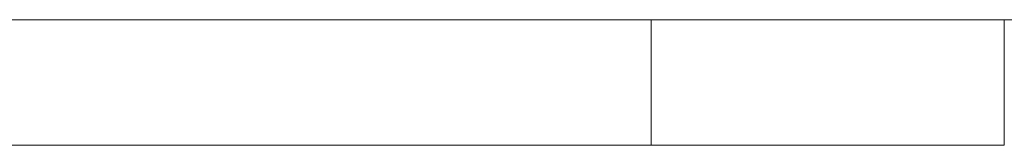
# Model space of a CAD drawing. Header units: inches. Extents: x -30 to 641, y 180 to 601.
# Tile 160 of 234: x 396.9 to 409.45, y 440.87 to 442.47. Entities that reach past the tile are written whole.
import ezdxf

# ---------------------------------------------------------------- set-up
doc = ezdxf.new("R2010")
doc.units = ezdxf.units.IN
doc.header["$MEASUREMENT"] = 0
doc.layers.add('1', color=7, linetype='Continuous')

# ---------------------------------------------------------------- blocks, each defined once
blk = doc.blocks.new('block 2067')
at = {"layer": '1', "color": 155, "lineweight": 18, "true_color": 0x4c7299}
blk.add_lwpolyline([(404.953, 442.474), (284.728, 442.474)], dxfattribs=at)
blk = doc.blocks.new('block 2070')
at = {"layer": '1', "color": 18, "lineweight": 13, "true_color": 0x4c0000}
blk.add_lwpolyline([(409.453, 442.474), (404.953, 442.474)], dxfattribs=at)
blk = doc.blocks.new('block 2081')
at = {"layer": '1', "color": 155, "lineweight": 18, "true_color": 0x4c7299}
blk.add_lwpolyline([(409.453, 442.474), (404.953, 442.474)], dxfattribs=at)
blk = doc.blocks.new('block 2287')
at = {"layer": '1', "color": 155, "lineweight": 18, "true_color": 0x4c7299}
blk.add_lwpolyline([(409.453, 440.874), (409.453, 442.474)], dxfattribs=at)
blk = doc.blocks.new('block 2288')
at = {"layer": '1', "color": 155, "lineweight": 18, "true_color": 0x4c7299}
blk.add_lwpolyline([(404.953, 440.874), (404.953, 442.474)], dxfattribs=at)
blk = doc.blocks.new('block 2308')
at = {"layer": '1', "color": 155, "lineweight": 18, "true_color": 0x4c7299}
blk.add_lwpolyline([(409.453, 440.874), (404.953, 440.874)], dxfattribs=at)
blk = doc.blocks.new('block 2311')
at = {"layer": '1', "color": 155, "lineweight": 18, "true_color": 0x4c7299}
blk.add_lwpolyline([(404.953, 440.874), (284.728, 440.874)], dxfattribs=at)
blk = doc.blocks.new('block 2482')
at = {"layer": '1', "color": 18, "lineweight": 13, "true_color": 0x4c0000}
blk.add_lwpolyline([(409.453, 442.474), (404.953, 442.474)], dxfattribs=at)
blk = doc.blocks.new('block 2487')
at = {"layer": '1', "color": 18, "lineweight": 13, "true_color": 0x4c0000}
blk.add_lwpolyline([(404.953, 442.474), (284.728, 442.474)], dxfattribs=at)
blk = doc.blocks.new('block 2508')
at = {"layer": '1', "color": 252, "lineweight": 13, "true_color": 0x848484}
blk.add_lwpolyline([(404.989, 442.474), (401.929, 442.474)], dxfattribs=at)
blk = doc.blocks.new('block 2518')
at = {"layer": '1', "color": 18, "lineweight": 13, "true_color": 0x4c0000}
blk.add_lwpolyline([(404.953, 442.474), (284.728, 442.474)], dxfattribs=at)
blk = doc.blocks.new('block 2564')
at = {"layer": '1', "color": 18, "lineweight": 13, "true_color": 0x4c0000}
blk.add_lwpolyline([(398.115, 442.474), (529.679, 442.474)], dxfattribs=at)
blk = doc.blocks.new('block 2600')
at = {"layer": '1', "color": 252, "lineweight": 13, "true_color": 0x848484}
blk.add_lwpolyline([(404.989, 442.474), (401.929, 442.474)], dxfattribs=at)
blk = doc.blocks.new('block 2601')
at = {"layer": '1', "color": 252, "lineweight": 13, "true_color": 0x848484}
blk.add_lwpolyline([(398.929, 442.474), (399.329, 442.474)], dxfattribs=at)
blk = doc.blocks.new('block 2615')
at = {"layer": '1', "color": 18, "lineweight": 13, "true_color": 0x4c0000}
blk.add_lwpolyline([(398.115, 442.474), (529.679, 442.474)], dxfattribs=at)
blk = doc.blocks.new('block 2765')
at = {"layer": '1', "color": 252, "lineweight": 13, "true_color": 0x848484}
blk.add_lwpolyline([(404.989, 442.474), (401.929, 442.474)], dxfattribs=at)
blk = doc.blocks.new('block 2766')
at = {"layer": '1', "color": 252, "lineweight": 13, "true_color": 0x848484}
blk.add_lwpolyline([(404.989, 442.474), (401.929, 442.474)], dxfattribs=at)
blk = doc.blocks.new('block 2767')
at = {"layer": '1', "color": 252, "lineweight": 13, "true_color": 0x848484}
blk.add_lwpolyline([(398.929, 442.474), (399.329, 442.474)], dxfattribs=at)
blk = doc.blocks.new('block 7444')
at = {"layer": '1', "color": 18, "lineweight": 13, "true_color": 0x4c0000}
blk.add_lwpolyline([(393.615, 442.474), (393.631, 442.474), (393.674, 442.474), (393.745, 442.474), (393.845, 442.474), (393.97, 442.474), (394.12, 442.474), (394.291, 442.474), (394.478, 442.474), (394.679, 442.474), (394.89, 442.474), (395.117, 442.474), (395.358, 442.474), (395.865, 442.474), (396.371, 442.474), (396.612, 442.474), (396.839, 442.474), (397.051, 442.474), (397.251, 442.474), (397.438, 442.474), (397.609, 442.474), (397.759, 442.474), (397.884, 442.474), (397.984, 442.474), (398.055, 442.474), (398.098, 442.474), (398.114, 442.474)], dxfattribs=at)
blk = doc.blocks.new('block 7551')
at = {"layer": '1', "color": 18, "lineweight": 13, "true_color": 0x4c0000}
for points in [[(292.04, 442.474), (329.444, 442.474), (366.849, 442.474), (385.551, 442.474), (390.227, 442.474), (392.565, 442.474), (393.78, 442.474), (397.75, 442.474), (398.763, 442.474), (401.101, 442.474), (475.91, 442.474), (513.314, 442.474), (522.666, 442.474), (527.341, 442.474)], [(523.263, 442.474), (522.332, 442.474), (520.136, 442.474), (517.062, 442.474), (498.359, 442.474), (423.55, 442.474), (414.199, 442.474), (409.523, 442.474), (408.687, 442.474), (406.394, 442.474), (403.321, 442.474), (398.645, 442.474), (389.294, 442.474), (351.889, 442.474), (314.485, 442.474), (295.782, 442.474)]]:
    blk.add_lwpolyline(points, dxfattribs=at)
blk = doc.blocks.new('block 7660')
at = {"layer": '1', "color": 18, "lineweight": 13, "true_color": 0x4c0000}
blk.add_open_spline([(409.406, 442.474), (409.41, 442.474), (409.416, 442.474), (409.416, 442.474), (409.416, 442.474), (409.424, 442.474), (409.424, 442.474), (409.424, 442.474), (409.435, 442.474), (409.435, 442.474), (409.435, 442.474), (409.448, 442.474), (409.448, 442.474), (409.448, 442.474), (409.463, 442.474), (409.463, 442.474), (409.463, 442.474), (409.48, 442.474), (409.48, 442.474), (409.48, 442.474), (409.498, 442.474), (409.498, 442.474), (409.498, 442.474), (409.517, 442.474), (409.517, 442.474), (409.517, 442.474), (409.537, 442.474), (409.537, 442.474), (409.537, 442.474), (409.559, 442.474), (409.559, 442.474), (409.559, 442.474), (409.582, 442.474), (409.582, 442.474), (409.582, 442.474), (409.606, 442.474), (409.606, 442.474), (409.606, 442.474), (409.656, 442.474), (409.656, 442.474), (409.656, 442.474), (409.705, 442.474), (409.705, 442.474), (409.705, 442.474), (409.729, 442.474), (409.729, 442.474), (409.729, 442.474), (409.752, 442.474), (409.752, 442.474), (409.752, 442.474), (409.774, 442.474), (409.774, 442.474), (409.774, 442.474), (409.794, 442.474), (409.794, 442.474), (409.794, 442.474), (409.813, 442.474), (409.813, 442.474), (409.813, 442.474), (409.832, 442.474), (409.832, 442.474), (409.832, 442.474), (409.848, 442.474), (409.848, 442.474), (409.848, 442.474), (409.863, 442.474), (409.863, 442.474), (409.863, 442.474), (409.876, 442.474), (409.876, 442.474), (409.876, 442.474), (409.887, 442.474), (409.887, 442.474), (409.887, 442.474), (409.895, 442.474), (409.895, 442.474), (409.895, 442.474), (409.901, 442.474), (409.901, 442.474), (409.901, 442.474), (409.895, 442.474), (409.895, 442.474), (409.895, 442.474), (409.887, 442.474), (409.887, 442.474), (409.887, 442.474), (409.876, 442.474), (409.876, 442.474), (409.876, 442.474), (409.863, 442.474), (409.863, 442.474), (409.863, 442.474), (409.848, 442.474), (409.848, 442.474), (409.848, 442.474), (409.832, 442.474), (409.832, 442.474), (409.832, 442.474), (409.813, 442.474), (409.813, 442.474), (409.813, 442.474), (409.794, 442.474), (409.794, 442.474), (409.794, 442.474), (409.774, 442.474), (409.774, 442.474), (409.774, 442.474), (409.752, 442.474), (409.752, 442.474), (409.752, 442.474), (409.729, 442.474), (409.729, 442.474), (409.729, 442.474), (409.705, 442.474), (409.705, 442.474), (409.705, 442.474), (409.656, 442.474), (409.656, 442.474), (409.656, 442.474), (409.606, 442.474), (409.606, 442.474), (409.606, 442.474), (409.582, 442.474), (409.582, 442.474), (409.582, 442.474), (409.559, 442.474), (409.559, 442.474), (409.559, 442.474), (409.537, 442.474), (409.537, 442.474), (409.537, 442.474), (409.517, 442.474), (409.517, 442.474), (409.517, 442.474), (409.498, 442.474), (409.498, 442.474), (409.498, 442.474), (409.48, 442.474), (409.48, 442.474), (409.48, 442.474), (409.463, 442.474), (409.463, 442.474), (409.463, 442.474), (409.448, 442.474), (409.448, 442.474), (409.448, 442.474), (409.435, 442.474), (409.435, 442.474), (409.435, 442.474), (409.424, 442.474), (409.424, 442.474), (409.424, 442.474), (409.416, 442.474), (409.416, 442.474), (409.416, 442.474), (409.41, 442.474), (409.41, 442.474)], degree=3, knots=[0, 0, 0, 0, 1, 1, 1, 2, 2, 2, 3, 3, 3, 4, 4, 4, 5, 5, 5, 6, 6, 6, 7, 7, 7, 8, 8, 8, 9, 9, 9, 10, 10, 10, 11, 11, 11, 12, 12, 12, 13, 13, 13, 14, 14, 14, 15, 15, 15, 16, 16, 16, 17, 17, 17, 18, 18, 18, 19, 19, 19, 20, 20, 20, 21, 21, 21, 22, 22, 22, 23, 23, 23, 24, 24, 24, 25, 25, 25, 26, 26, 26, 27, 27, 27, 28, 28, 28, 29, 29, 29, 30, 30, 30, 31, 31, 31, 32, 32, 32, 33, 33, 33, 34, 34, 34, 35, 35, 35, 36, 36, 36, 37, 37, 37, 38, 38, 38, 39, 39, 39, 40, 40, 40, 41, 41, 41, 42, 42, 42, 43, 43, 43, 44, 44, 44, 45, 45, 45, 46, 46, 46, 47, 47, 47, 48, 48, 48, 49, 49, 49, 50, 50, 50, 51, 51, 51, 52, 52, 52, 52], dxfattribs=at)
blk = doc.blocks.new('block 7798')
at = {"layer": '1', "color": 252, "lineweight": 13, "true_color": 0x848484}
blk.add_open_spline([(397.739, 442.474), (397.743, 442.474), (397.749, 442.474), (397.749, 442.474), (397.749, 442.474), (397.758, 442.474), (397.758, 442.474), (397.758, 442.474), (397.768, 442.474), (397.768, 442.474), (397.768, 442.474), (397.781, 442.474), (397.781, 442.474), (397.781, 442.474), (397.796, 442.474), (397.796, 442.474), (397.796, 442.474), (397.813, 442.474), (397.813, 442.474), (397.813, 442.474), (397.831, 442.474), (397.831, 442.474), (397.831, 442.474), (397.851, 442.474), (397.851, 442.474), (397.851, 442.474), (397.871, 442.474), (397.871, 442.474), (397.871, 442.474), (397.892, 442.474), (397.892, 442.474), (397.892, 442.474), (397.915, 442.474), (397.915, 442.474), (397.915, 442.474), (397.939, 442.474), (397.939, 442.474), (397.939, 442.474), (397.989, 442.474), (397.989, 442.474), (397.989, 442.474), (398.039, 442.474), (398.039, 442.474), (398.039, 442.474), (398.063, 442.474), (398.063, 442.474), (398.063, 442.474), (398.086, 442.474), (398.086, 442.474), (398.086, 442.474), (398.107, 442.474), (398.107, 442.474), (398.107, 442.474), (398.127, 442.474), (398.127, 442.474), (398.127, 442.474), (398.147, 442.474), (398.147, 442.474), (398.147, 442.474), (398.165, 442.474), (398.165, 442.474), (398.165, 442.474), (398.182, 442.474), (398.182, 442.474), (398.182, 442.474), (398.197, 442.474), (398.197, 442.474), (398.197, 442.474), (398.21, 442.474), (398.21, 442.474), (398.21, 442.474), (398.22, 442.474), (398.22, 442.474), (398.22, 442.474), (398.229, 442.474), (398.229, 442.474), (398.229, 442.474), (398.234, 442.474), (398.234, 442.474), (398.234, 442.474), (398.229, 442.474), (398.229, 442.474), (398.229, 442.474), (398.22, 442.474), (398.22, 442.474), (398.22, 442.474), (398.21, 442.474), (398.21, 442.474), (398.21, 442.474), (398.197, 442.474), (398.197, 442.474), (398.197, 442.474), (398.182, 442.474), (398.182, 442.474), (398.182, 442.474), (398.165, 442.474), (398.165, 442.474), (398.165, 442.474), (398.147, 442.474), (398.147, 442.474), (398.147, 442.474), (398.127, 442.474), (398.127, 442.474), (398.127, 442.474), (398.107, 442.474), (398.107, 442.474), (398.107, 442.474), (398.086, 442.474), (398.086, 442.474), (398.086, 442.474), (398.063, 442.474), (398.063, 442.474), (398.063, 442.474), (398.039, 442.474), (398.039, 442.474), (398.039, 442.474), (397.989, 442.474), (397.989, 442.474), (397.989, 442.474), (397.939, 442.474), (397.939, 442.474), (397.939, 442.474), (397.915, 442.474), (397.915, 442.474), (397.915, 442.474), (397.892, 442.474), (397.892, 442.474), (397.892, 442.474), (397.871, 442.474), (397.871, 442.474), (397.871, 442.474), (397.851, 442.474), (397.851, 442.474), (397.851, 442.474), (397.831, 442.474), (397.831, 442.474), (397.831, 442.474), (397.813, 442.474), (397.813, 442.474), (397.813, 442.474), (397.796, 442.474), (397.796, 442.474), (397.796, 442.474), (397.781, 442.474), (397.781, 442.474), (397.781, 442.474), (397.768, 442.474), (397.768, 442.474), (397.768, 442.474), (397.758, 442.474), (397.758, 442.474), (397.758, 442.474), (397.749, 442.474), (397.749, 442.474), (397.749, 442.474), (397.743, 442.474), (397.743, 442.474)], degree=3, knots=[0, 0, 0, 0, 1, 1, 1, 2, 2, 2, 3, 3, 3, 4, 4, 4, 5, 5, 5, 6, 6, 6, 7, 7, 7, 8, 8, 8, 9, 9, 9, 10, 10, 10, 11, 11, 11, 12, 12, 12, 13, 13, 13, 14, 14, 14, 15, 15, 15, 16, 16, 16, 17, 17, 17, 18, 18, 18, 19, 19, 19, 20, 20, 20, 21, 21, 21, 22, 22, 22, 23, 23, 23, 24, 24, 24, 25, 25, 25, 26, 26, 26, 27, 27, 27, 28, 28, 28, 29, 29, 29, 30, 30, 30, 31, 31, 31, 32, 32, 32, 33, 33, 33, 34, 34, 34, 35, 35, 35, 36, 36, 36, 37, 37, 37, 38, 38, 38, 39, 39, 39, 40, 40, 40, 41, 41, 41, 42, 42, 42, 43, 43, 43, 44, 44, 44, 45, 45, 45, 46, 46, 46, 47, 47, 47, 48, 48, 48, 49, 49, 49, 50, 50, 50, 51, 51, 51, 52, 52, 52, 52], dxfattribs=at)
blk = doc.blocks.new('block 7799')
at = {"layer": '1', "color": 252, "lineweight": 13, "true_color": 0x848484}
blk.add_open_spline([(406.539, 442.474), (406.543, 442.474), (406.549, 442.474), (406.549, 442.474), (406.549, 442.474), (406.558, 442.474), (406.558, 442.474), (406.558, 442.474), (406.568, 442.474), (406.568, 442.474), (406.568, 442.474), (406.581, 442.474), (406.581, 442.474), (406.581, 442.474), (406.596, 442.474), (406.596, 442.474), (406.596, 442.474), (406.613, 442.474), (406.613, 442.474), (406.613, 442.474), (406.631, 442.474), (406.631, 442.474), (406.631, 442.474), (406.651, 442.474), (406.651, 442.474), (406.651, 442.474), (406.671, 442.474), (406.671, 442.474), (406.671, 442.474), (406.692, 442.474), (406.692, 442.474), (406.692, 442.474), (406.715, 442.474), (406.715, 442.474), (406.715, 442.474), (406.739, 442.474), (406.739, 442.474), (406.739, 442.474), (406.789, 442.474), (406.789, 442.474), (406.789, 442.474), (406.839, 442.474), (406.839, 442.474), (406.839, 442.474), (406.863, 442.474), (406.863, 442.474), (406.863, 442.474), (406.886, 442.474), (406.886, 442.474), (406.886, 442.474), (406.907, 442.474), (406.907, 442.474), (406.907, 442.474), (406.927, 442.474), (406.927, 442.474), (406.927, 442.474), (406.947, 442.474), (406.947, 442.474), (406.947, 442.474), (406.965, 442.474), (406.965, 442.474), (406.965, 442.474), (406.982, 442.474), (406.982, 442.474), (406.982, 442.474), (406.997, 442.474), (406.997, 442.474), (406.997, 442.474), (407.01, 442.474), (407.01, 442.474), (407.01, 442.474), (407.02, 442.474), (407.02, 442.474), (407.02, 442.474), (407.029, 442.474), (407.029, 442.474), (407.029, 442.474), (407.034, 442.474), (407.034, 442.474), (407.034, 442.474), (407.029, 442.474), (407.029, 442.474), (407.029, 442.474), (407.02, 442.474), (407.02, 442.474), (407.02, 442.474), (407.01, 442.474), (407.01, 442.474), (407.01, 442.474), (406.997, 442.474), (406.997, 442.474), (406.997, 442.474), (406.982, 442.474), (406.982, 442.474), (406.982, 442.474), (406.965, 442.474), (406.965, 442.474), (406.965, 442.474), (406.947, 442.474), (406.947, 442.474), (406.947, 442.474), (406.927, 442.474), (406.927, 442.474), (406.927, 442.474), (406.907, 442.474), (406.907, 442.474), (406.907, 442.474), (406.886, 442.474), (406.886, 442.474), (406.886, 442.474), (406.863, 442.474), (406.863, 442.474), (406.863, 442.474), (406.839, 442.474), (406.839, 442.474), (406.839, 442.474), (406.789, 442.474), (406.789, 442.474), (406.789, 442.474), (406.739, 442.474), (406.739, 442.474), (406.739, 442.474), (406.715, 442.474), (406.715, 442.474), (406.715, 442.474), (406.692, 442.474), (406.692, 442.474), (406.692, 442.474), (406.671, 442.474), (406.671, 442.474), (406.671, 442.474), (406.651, 442.474), (406.651, 442.474), (406.651, 442.474), (406.631, 442.474), (406.631, 442.474), (406.631, 442.474), (406.613, 442.474), (406.613, 442.474), (406.613, 442.474), (406.596, 442.474), (406.596, 442.474), (406.596, 442.474), (406.581, 442.474), (406.581, 442.474), (406.581, 442.474), (406.568, 442.474), (406.568, 442.474), (406.568, 442.474), (406.558, 442.474), (406.558, 442.474), (406.558, 442.474), (406.549, 442.474), (406.549, 442.474), (406.549, 442.474), (406.543, 442.474), (406.543, 442.474)], degree=3, knots=[0, 0, 0, 0, 1, 1, 1, 2, 2, 2, 3, 3, 3, 4, 4, 4, 5, 5, 5, 6, 6, 6, 7, 7, 7, 8, 8, 8, 9, 9, 9, 10, 10, 10, 11, 11, 11, 12, 12, 12, 13, 13, 13, 14, 14, 14, 15, 15, 15, 16, 16, 16, 17, 17, 17, 18, 18, 18, 19, 19, 19, 20, 20, 20, 21, 21, 21, 22, 22, 22, 23, 23, 23, 24, 24, 24, 25, 25, 25, 26, 26, 26, 27, 27, 27, 28, 28, 28, 29, 29, 29, 30, 30, 30, 31, 31, 31, 32, 32, 32, 33, 33, 33, 34, 34, 34, 35, 35, 35, 36, 36, 36, 37, 37, 37, 38, 38, 38, 39, 39, 39, 40, 40, 40, 41, 41, 41, 42, 42, 42, 43, 43, 43, 44, 44, 44, 45, 45, 45, 46, 46, 46, 47, 47, 47, 48, 48, 48, 49, 49, 49, 50, 50, 50, 51, 51, 51, 52, 52, 52, 52], dxfattribs=at)
blk = doc.blocks.new('block 7800')
at = {"layer": '1', "color": 252, "lineweight": 13, "true_color": 0x848484}
blk.add_open_spline([(405.289, 442.474), (405.112, 442.474), (404.935, 442.474), (404.759, 442.474), (404.723, 442.474), (404.687, 442.474), (404.652, 442.474), (403.744, 442.474), (402.836, 442.474), (401.929, 442.474), (401.832, 442.474), (401.736, 442.474), (401.639, 442.474), (401.736, 442.474), (401.832, 442.474), (401.929, 442.474), (402.836, 442.474), (403.744, 442.474), (404.652, 442.474), (404.687, 442.474), (404.723, 442.474), (404.759, 442.474), (404.935, 442.474), (405.112, 442.474), (405.289, 442.474), (405.089, 442.474), (404.889, 442.474), (404.689, 442.474), (404.889, 442.474), (405.089, 442.474), (405.289, 442.474)], degree=3, knots=[0, 0, 0, 0, 1, 1, 1, 2, 2, 2, 3, 3, 3, 4, 4, 4, 5, 5, 5, 6, 6, 6, 7, 7, 7, 8, 8, 8, 9, 9, 9, 10, 10, 10, 10], dxfattribs=at)
blk = doc.blocks.new('block 7801')
at = {"layer": '1', "color": 252, "lineweight": 13, "true_color": 0x848484}
blk.add_open_spline([(405.289, 442.474), (405.112, 442.474), (404.935, 442.474), (404.759, 442.474), (404.723, 442.474), (404.687, 442.474), (404.652, 442.474), (403.744, 442.474), (402.836, 442.474), (401.929, 442.474), (401.832, 442.474), (401.736, 442.474), (401.639, 442.474), (401.736, 442.474), (401.832, 442.474), (401.929, 442.474), (402.836, 442.474), (403.744, 442.474), (404.652, 442.474), (404.687, 442.474), (404.723, 442.474), (404.759, 442.474), (404.935, 442.474), (405.112, 442.474), (405.289, 442.474), (405.089, 442.474), (404.889, 442.474), (404.689, 442.474), (404.889, 442.474), (405.089, 442.474), (405.289, 442.474)], degree=3, knots=[0, 0, 0, 0, 1, 1, 1, 2, 2, 2, 3, 3, 3, 4, 4, 4, 5, 5, 5, 6, 6, 6, 7, 7, 7, 8, 8, 8, 9, 9, 9, 10, 10, 10, 10], dxfattribs=at)
blk = doc.blocks.new('block 7802')
at = {"layer": '1', "color": 252, "lineweight": 13, "true_color": 0x848484}
blk.add_open_spline([(400.849, 442.474), (400.946, 442.474), (401.042, 442.474), (401.139, 442.474), (401.042, 442.474), (400.946, 442.474), (400.849, 442.474), (400.608, 442.474), (400.367, 442.474), (400.126, 442.474), (400.091, 442.474), (400.055, 442.474), (400.019, 442.474), (399.842, 442.474), (399.666, 442.474), (399.489, 442.474), (399.689, 442.474), (399.889, 442.474), (400.089, 442.474), (399.889, 442.474), (399.689, 442.474), (399.489, 442.474), (399.666, 442.474), (399.842, 442.474), (400.019, 442.474), (400.055, 442.474), (400.091, 442.474), (400.126, 442.474), (400.367, 442.474), (400.608, 442.474), (400.849, 442.474)], degree=3, knots=[0, 0, 0, 0, 1, 1, 1, 2, 2, 2, 3, 3, 3, 4, 4, 4, 5, 5, 5, 6, 6, 6, 7, 7, 7, 8, 8, 8, 9, 9, 9, 10, 10, 10, 10], dxfattribs=at)
blk = doc.blocks.new('block 7803')
at = {"layer": '1', "color": 252, "lineweight": 13, "true_color": 0x848484}
blk.add_open_spline([(400.849, 442.474), (400.946, 442.474), (401.042, 442.474), (401.139, 442.474), (401.042, 442.474), (400.946, 442.474), (400.849, 442.474), (400.608, 442.474), (400.367, 442.474), (400.126, 442.474), (400.091, 442.474), (400.055, 442.474), (400.019, 442.474), (399.842, 442.474), (399.666, 442.474), (399.489, 442.474), (399.689, 442.474), (399.889, 442.474), (400.089, 442.474), (399.889, 442.474), (399.689, 442.474), (399.489, 442.474), (399.666, 442.474), (399.842, 442.474), (400.019, 442.474), (400.055, 442.474), (400.091, 442.474), (400.126, 442.474), (400.367, 442.474), (400.608, 442.474), (400.849, 442.474)], degree=3, knots=[0, 0, 0, 0, 1, 1, 1, 2, 2, 2, 3, 3, 3, 4, 4, 4, 5, 5, 5, 6, 6, 6, 7, 7, 7, 8, 8, 8, 9, 9, 9, 10, 10, 10, 10], dxfattribs=at)
blk = doc.blocks.new('block 7962')
at = {"layer": '1', "color": 18, "lineweight": 13, "true_color": 0x4c0000}
blk.add_lwpolyline([(393.615, 442.474), (393.631, 442.474), (393.674, 442.474), (393.745, 442.474), (393.845, 442.474), (393.97, 442.474), (394.12, 442.474), (394.291, 442.474), (394.478, 442.474), (394.679, 442.474), (394.89, 442.474), (395.117, 442.474), (395.358, 442.474), (395.865, 442.474), (396.371, 442.474), (396.612, 442.474), (396.839, 442.474), (397.051, 442.474), (397.251, 442.474), (397.438, 442.474), (397.609, 442.474), (397.759, 442.474), (397.884, 442.474), (397.984, 442.474), (398.055, 442.474), (398.098, 442.474), (398.114, 442.474)], dxfattribs=at)
blk = doc.blocks.new('block 8167')
at = {"layer": '1', "color": 18, "lineweight": 13, "true_color": 0x4c0000}
blk.add_open_spline([(409.406, 442.474), (409.41, 442.474), (409.416, 442.474), (409.416, 442.474), (409.416, 442.474), (409.424, 442.474), (409.424, 442.474), (409.424, 442.474), (409.435, 442.474), (409.435, 442.474), (409.435, 442.474), (409.448, 442.474), (409.448, 442.474), (409.448, 442.474), (409.463, 442.474), (409.463, 442.474), (409.463, 442.474), (409.48, 442.474), (409.48, 442.474), (409.48, 442.474), (409.498, 442.474), (409.498, 442.474), (409.498, 442.474), (409.517, 442.474), (409.517, 442.474), (409.517, 442.474), (409.537, 442.474), (409.537, 442.474), (409.537, 442.474), (409.559, 442.474), (409.559, 442.474), (409.559, 442.474), (409.582, 442.474), (409.582, 442.474), (409.582, 442.474), (409.606, 442.474), (409.606, 442.474), (409.606, 442.474), (409.656, 442.474), (409.656, 442.474), (409.656, 442.474), (409.705, 442.474), (409.705, 442.474), (409.705, 442.474), (409.729, 442.474), (409.729, 442.474), (409.729, 442.474), (409.752, 442.474), (409.752, 442.474), (409.752, 442.474), (409.774, 442.474), (409.774, 442.474), (409.774, 442.474), (409.794, 442.474), (409.794, 442.474), (409.794, 442.474), (409.813, 442.474), (409.813, 442.474), (409.813, 442.474), (409.832, 442.474), (409.832, 442.474), (409.832, 442.474), (409.848, 442.474), (409.848, 442.474), (409.848, 442.474), (409.863, 442.474), (409.863, 442.474), (409.863, 442.474), (409.876, 442.474), (409.876, 442.474), (409.876, 442.474), (409.887, 442.474), (409.887, 442.474), (409.887, 442.474), (409.895, 442.474), (409.895, 442.474), (409.895, 442.474), (409.901, 442.474), (409.901, 442.474), (409.901, 442.474), (409.895, 442.474), (409.895, 442.474), (409.895, 442.474), (409.887, 442.474), (409.887, 442.474), (409.887, 442.474), (409.876, 442.474), (409.876, 442.474), (409.876, 442.474), (409.863, 442.474), (409.863, 442.474), (409.863, 442.474), (409.848, 442.474), (409.848, 442.474), (409.848, 442.474), (409.832, 442.474), (409.832, 442.474), (409.832, 442.474), (409.813, 442.474), (409.813, 442.474), (409.813, 442.474), (409.794, 442.474), (409.794, 442.474), (409.794, 442.474), (409.774, 442.474), (409.774, 442.474), (409.774, 442.474), (409.752, 442.474), (409.752, 442.474), (409.752, 442.474), (409.729, 442.474), (409.729, 442.474), (409.729, 442.474), (409.705, 442.474), (409.705, 442.474), (409.705, 442.474), (409.656, 442.474), (409.656, 442.474), (409.656, 442.474), (409.606, 442.474), (409.606, 442.474), (409.606, 442.474), (409.582, 442.474), (409.582, 442.474), (409.582, 442.474), (409.559, 442.474), (409.559, 442.474), (409.559, 442.474), (409.537, 442.474), (409.537, 442.474), (409.537, 442.474), (409.517, 442.474), (409.517, 442.474), (409.517, 442.474), (409.498, 442.474), (409.498, 442.474), (409.498, 442.474), (409.48, 442.474), (409.48, 442.474), (409.48, 442.474), (409.463, 442.474), (409.463, 442.474), (409.463, 442.474), (409.448, 442.474), (409.448, 442.474), (409.448, 442.474), (409.435, 442.474), (409.435, 442.474), (409.435, 442.474), (409.424, 442.474), (409.424, 442.474), (409.424, 442.474), (409.416, 442.474), (409.416, 442.474), (409.416, 442.474), (409.41, 442.474), (409.41, 442.474)], degree=3, knots=[0, 0, 0, 0, 1, 1, 1, 2, 2, 2, 3, 3, 3, 4, 4, 4, 5, 5, 5, 6, 6, 6, 7, 7, 7, 8, 8, 8, 9, 9, 9, 10, 10, 10, 11, 11, 11, 12, 12, 12, 13, 13, 13, 14, 14, 14, 15, 15, 15, 16, 16, 16, 17, 17, 17, 18, 18, 18, 19, 19, 19, 20, 20, 20, 21, 21, 21, 22, 22, 22, 23, 23, 23, 24, 24, 24, 25, 25, 25, 26, 26, 26, 27, 27, 27, 28, 28, 28, 29, 29, 29, 30, 30, 30, 31, 31, 31, 32, 32, 32, 33, 33, 33, 34, 34, 34, 35, 35, 35, 36, 36, 36, 37, 37, 37, 38, 38, 38, 39, 39, 39, 40, 40, 40, 41, 41, 41, 42, 42, 42, 43, 43, 43, 44, 44, 44, 45, 45, 45, 46, 46, 46, 47, 47, 47, 48, 48, 48, 49, 49, 49, 50, 50, 50, 51, 51, 51, 52, 52, 52, 52], dxfattribs=at)
blk = doc.blocks.new('block 8225')
at = {"layer": '1', "color": 252, "lineweight": 13, "true_color": 0x848484}
blk.add_open_spline([(400.849, 442.474), (400.946, 442.474), (401.042, 442.474), (401.139, 442.474), (401.042, 442.474), (400.946, 442.474), (400.849, 442.474), (400.608, 442.474), (400.367, 442.474), (400.126, 442.474), (400.091, 442.474), (400.055, 442.474), (400.019, 442.474), (399.842, 442.474), (399.666, 442.474), (399.489, 442.474), (399.689, 442.474), (399.889, 442.474), (400.089, 442.474), (399.889, 442.474), (399.689, 442.474), (399.489, 442.474), (399.666, 442.474), (399.842, 442.474), (400.019, 442.474), (400.055, 442.474), (400.091, 442.474), (400.126, 442.474), (400.367, 442.474), (400.608, 442.474), (400.849, 442.474)], degree=3, knots=[0, 0, 0, 0, 1, 1, 1, 2, 2, 2, 3, 3, 3, 4, 4, 4, 5, 5, 5, 6, 6, 6, 7, 7, 7, 8, 8, 8, 9, 9, 9, 10, 10, 10, 10], dxfattribs=at)
blk = doc.blocks.new('block 8226')
at = {"layer": '1', "color": 252, "lineweight": 13, "true_color": 0x848484}
blk.add_open_spline([(405.289, 442.474), (405.112, 442.474), (404.935, 442.474), (404.759, 442.474), (404.723, 442.474), (404.687, 442.474), (404.652, 442.474), (403.744, 442.474), (402.836, 442.474), (401.929, 442.474), (401.832, 442.474), (401.736, 442.474), (401.639, 442.474), (401.736, 442.474), (401.832, 442.474), (401.929, 442.474), (402.836, 442.474), (403.744, 442.474), (404.652, 442.474), (404.687, 442.474), (404.723, 442.474), (404.759, 442.474), (404.935, 442.474), (405.112, 442.474), (405.289, 442.474), (405.089, 442.474), (404.889, 442.474), (404.689, 442.474), (404.889, 442.474), (405.089, 442.474), (405.289, 442.474)], degree=3, knots=[0, 0, 0, 0, 1, 1, 1, 2, 2, 2, 3, 3, 3, 4, 4, 4, 5, 5, 5, 6, 6, 6, 7, 7, 7, 8, 8, 8, 9, 9, 9, 10, 10, 10, 10], dxfattribs=at)
blk = doc.blocks.new('block 8227')
at = {"layer": '1', "color": 252, "lineweight": 13, "true_color": 0x848484}
blk.add_open_spline([(405.289, 442.474), (405.112, 442.474), (404.935, 442.474), (404.759, 442.474), (404.723, 442.474), (404.687, 442.474), (404.652, 442.474), (403.744, 442.474), (402.836, 442.474), (401.929, 442.474), (401.832, 442.474), (401.736, 442.474), (401.639, 442.474), (401.736, 442.474), (401.832, 442.474), (401.929, 442.474), (402.836, 442.474), (403.744, 442.474), (404.652, 442.474), (404.687, 442.474), (404.723, 442.474), (404.759, 442.474), (404.935, 442.474), (405.112, 442.474), (405.289, 442.474), (405.089, 442.474), (404.889, 442.474), (404.689, 442.474), (404.889, 442.474), (405.089, 442.474), (405.289, 442.474)], degree=3, knots=[0, 0, 0, 0, 1, 1, 1, 2, 2, 2, 3, 3, 3, 4, 4, 4, 5, 5, 5, 6, 6, 6, 7, 7, 7, 8, 8, 8, 9, 9, 9, 10, 10, 10, 10], dxfattribs=at)
blk = doc.blocks.new('block 8228')
at = {"layer": '1', "color": 252, "lineweight": 13, "true_color": 0x848484}
blk.add_open_spline([(406.539, 442.474), (406.543, 442.474), (406.549, 442.474), (406.549, 442.474), (406.549, 442.474), (406.558, 442.474), (406.558, 442.474), (406.558, 442.474), (406.568, 442.474), (406.568, 442.474), (406.568, 442.474), (406.581, 442.474), (406.581, 442.474), (406.581, 442.474), (406.596, 442.474), (406.596, 442.474), (406.596, 442.474), (406.613, 442.474), (406.613, 442.474), (406.613, 442.474), (406.631, 442.474), (406.631, 442.474), (406.631, 442.474), (406.651, 442.474), (406.651, 442.474), (406.651, 442.474), (406.671, 442.474), (406.671, 442.474), (406.671, 442.474), (406.692, 442.474), (406.692, 442.474), (406.692, 442.474), (406.715, 442.474), (406.715, 442.474), (406.715, 442.474), (406.739, 442.474), (406.739, 442.474), (406.739, 442.474), (406.789, 442.474), (406.789, 442.474), (406.789, 442.474), (406.839, 442.474), (406.839, 442.474), (406.839, 442.474), (406.863, 442.474), (406.863, 442.474), (406.863, 442.474), (406.886, 442.474), (406.886, 442.474), (406.886, 442.474), (406.907, 442.474), (406.907, 442.474), (406.907, 442.474), (406.927, 442.474), (406.927, 442.474), (406.927, 442.474), (406.947, 442.474), (406.947, 442.474), (406.947, 442.474), (406.965, 442.474), (406.965, 442.474), (406.965, 442.474), (406.982, 442.474), (406.982, 442.474), (406.982, 442.474), (406.997, 442.474), (406.997, 442.474), (406.997, 442.474), (407.01, 442.474), (407.01, 442.474), (407.01, 442.474), (407.02, 442.474), (407.02, 442.474), (407.02, 442.474), (407.029, 442.474), (407.029, 442.474), (407.029, 442.474), (407.034, 442.474), (407.034, 442.474), (407.034, 442.474), (407.029, 442.474), (407.029, 442.474), (407.029, 442.474), (407.02, 442.474), (407.02, 442.474), (407.02, 442.474), (407.01, 442.474), (407.01, 442.474), (407.01, 442.474), (406.997, 442.474), (406.997, 442.474), (406.997, 442.474), (406.982, 442.474), (406.982, 442.474), (406.982, 442.474), (406.965, 442.474), (406.965, 442.474), (406.965, 442.474), (406.947, 442.474), (406.947, 442.474), (406.947, 442.474), (406.927, 442.474), (406.927, 442.474), (406.927, 442.474), (406.907, 442.474), (406.907, 442.474), (406.907, 442.474), (406.886, 442.474), (406.886, 442.474), (406.886, 442.474), (406.863, 442.474), (406.863, 442.474), (406.863, 442.474), (406.839, 442.474), (406.839, 442.474), (406.839, 442.474), (406.789, 442.474), (406.789, 442.474), (406.789, 442.474), (406.739, 442.474), (406.739, 442.474), (406.739, 442.474), (406.715, 442.474), (406.715, 442.474), (406.715, 442.474), (406.692, 442.474), (406.692, 442.474), (406.692, 442.474), (406.671, 442.474), (406.671, 442.474), (406.671, 442.474), (406.651, 442.474), (406.651, 442.474), (406.651, 442.474), (406.631, 442.474), (406.631, 442.474), (406.631, 442.474), (406.613, 442.474), (406.613, 442.474), (406.613, 442.474), (406.596, 442.474), (406.596, 442.474), (406.596, 442.474), (406.581, 442.474), (406.581, 442.474), (406.581, 442.474), (406.568, 442.474), (406.568, 442.474), (406.568, 442.474), (406.558, 442.474), (406.558, 442.474), (406.558, 442.474), (406.549, 442.474), (406.549, 442.474), (406.549, 442.474), (406.543, 442.474), (406.543, 442.474)], degree=3, knots=[0, 0, 0, 0, 1, 1, 1, 2, 2, 2, 3, 3, 3, 4, 4, 4, 5, 5, 5, 6, 6, 6, 7, 7, 7, 8, 8, 8, 9, 9, 9, 10, 10, 10, 11, 11, 11, 12, 12, 12, 13, 13, 13, 14, 14, 14, 15, 15, 15, 16, 16, 16, 17, 17, 17, 18, 18, 18, 19, 19, 19, 20, 20, 20, 21, 21, 21, 22, 22, 22, 23, 23, 23, 24, 24, 24, 25, 25, 25, 26, 26, 26, 27, 27, 27, 28, 28, 28, 29, 29, 29, 30, 30, 30, 31, 31, 31, 32, 32, 32, 33, 33, 33, 34, 34, 34, 35, 35, 35, 36, 36, 36, 37, 37, 37, 38, 38, 38, 39, 39, 39, 40, 40, 40, 41, 41, 41, 42, 42, 42, 43, 43, 43, 44, 44, 44, 45, 45, 45, 46, 46, 46, 47, 47, 47, 48, 48, 48, 49, 49, 49, 50, 50, 50, 51, 51, 51, 52, 52, 52, 52], dxfattribs=at)
blk = doc.blocks.new('block 8229')
at = {"layer": '1', "color": 252, "lineweight": 13, "true_color": 0x848484}
blk.add_open_spline([(400.849, 442.474), (400.946, 442.474), (401.042, 442.474), (401.139, 442.474), (401.042, 442.474), (400.946, 442.474), (400.849, 442.474), (400.608, 442.474), (400.367, 442.474), (400.126, 442.474), (400.091, 442.474), (400.055, 442.474), (400.019, 442.474), (399.842, 442.474), (399.666, 442.474), (399.489, 442.474), (399.689, 442.474), (399.889, 442.474), (400.089, 442.474), (399.889, 442.474), (399.689, 442.474), (399.489, 442.474), (399.666, 442.474), (399.842, 442.474), (400.019, 442.474), (400.055, 442.474), (400.091, 442.474), (400.126, 442.474), (400.367, 442.474), (400.608, 442.474), (400.849, 442.474)], degree=3, knots=[0, 0, 0, 0, 1, 1, 1, 2, 2, 2, 3, 3, 3, 4, 4, 4, 5, 5, 5, 6, 6, 6, 7, 7, 7, 8, 8, 8, 9, 9, 9, 10, 10, 10, 10], dxfattribs=at)
blk = doc.blocks.new('block 8230')
at = {"layer": '1', "color": 252, "lineweight": 13, "true_color": 0x848484}
blk.add_open_spline([(397.739, 442.474), (397.743, 442.474), (397.749, 442.474), (397.749, 442.474), (397.749, 442.474), (397.758, 442.474), (397.758, 442.474), (397.758, 442.474), (397.768, 442.474), (397.768, 442.474), (397.768, 442.474), (397.781, 442.474), (397.781, 442.474), (397.781, 442.474), (397.796, 442.474), (397.796, 442.474), (397.796, 442.474), (397.813, 442.474), (397.813, 442.474), (397.813, 442.474), (397.831, 442.474), (397.831, 442.474), (397.831, 442.474), (397.851, 442.474), (397.851, 442.474), (397.851, 442.474), (397.871, 442.474), (397.871, 442.474), (397.871, 442.474), (397.892, 442.474), (397.892, 442.474), (397.892, 442.474), (397.915, 442.474), (397.915, 442.474), (397.915, 442.474), (397.939, 442.474), (397.939, 442.474), (397.939, 442.474), (397.989, 442.474), (397.989, 442.474), (397.989, 442.474), (398.039, 442.474), (398.039, 442.474), (398.039, 442.474), (398.063, 442.474), (398.063, 442.474), (398.063, 442.474), (398.086, 442.474), (398.086, 442.474), (398.086, 442.474), (398.107, 442.474), (398.107, 442.474), (398.107, 442.474), (398.127, 442.474), (398.127, 442.474), (398.127, 442.474), (398.147, 442.474), (398.147, 442.474), (398.147, 442.474), (398.165, 442.474), (398.165, 442.474), (398.165, 442.474), (398.182, 442.474), (398.182, 442.474), (398.182, 442.474), (398.197, 442.474), (398.197, 442.474), (398.197, 442.474), (398.21, 442.474), (398.21, 442.474), (398.21, 442.474), (398.22, 442.474), (398.22, 442.474), (398.22, 442.474), (398.229, 442.474), (398.229, 442.474), (398.229, 442.474), (398.234, 442.474), (398.234, 442.474), (398.234, 442.474), (398.229, 442.474), (398.229, 442.474), (398.229, 442.474), (398.22, 442.474), (398.22, 442.474), (398.22, 442.474), (398.21, 442.474), (398.21, 442.474), (398.21, 442.474), (398.197, 442.474), (398.197, 442.474), (398.197, 442.474), (398.182, 442.474), (398.182, 442.474), (398.182, 442.474), (398.165, 442.474), (398.165, 442.474), (398.165, 442.474), (398.147, 442.474), (398.147, 442.474), (398.147, 442.474), (398.127, 442.474), (398.127, 442.474), (398.127, 442.474), (398.107, 442.474), (398.107, 442.474), (398.107, 442.474), (398.086, 442.474), (398.086, 442.474), (398.086, 442.474), (398.063, 442.474), (398.063, 442.474), (398.063, 442.474), (398.039, 442.474), (398.039, 442.474), (398.039, 442.474), (397.989, 442.474), (397.989, 442.474), (397.989, 442.474), (397.939, 442.474), (397.939, 442.474), (397.939, 442.474), (397.915, 442.474), (397.915, 442.474), (397.915, 442.474), (397.892, 442.474), (397.892, 442.474), (397.892, 442.474), (397.871, 442.474), (397.871, 442.474), (397.871, 442.474), (397.851, 442.474), (397.851, 442.474), (397.851, 442.474), (397.831, 442.474), (397.831, 442.474), (397.831, 442.474), (397.813, 442.474), (397.813, 442.474), (397.813, 442.474), (397.796, 442.474), (397.796, 442.474), (397.796, 442.474), (397.781, 442.474), (397.781, 442.474), (397.781, 442.474), (397.768, 442.474), (397.768, 442.474), (397.768, 442.474), (397.758, 442.474), (397.758, 442.474), (397.758, 442.474), (397.749, 442.474), (397.749, 442.474), (397.749, 442.474), (397.743, 442.474), (397.743, 442.474)], degree=3, knots=[0, 0, 0, 0, 1, 1, 1, 2, 2, 2, 3, 3, 3, 4, 4, 4, 5, 5, 5, 6, 6, 6, 7, 7, 7, 8, 8, 8, 9, 9, 9, 10, 10, 10, 11, 11, 11, 12, 12, 12, 13, 13, 13, 14, 14, 14, 15, 15, 15, 16, 16, 16, 17, 17, 17, 18, 18, 18, 19, 19, 19, 20, 20, 20, 21, 21, 21, 22, 22, 22, 23, 23, 23, 24, 24, 24, 25, 25, 25, 26, 26, 26, 27, 27, 27, 28, 28, 28, 29, 29, 29, 30, 30, 30, 31, 31, 31, 32, 32, 32, 33, 33, 33, 34, 34, 34, 35, 35, 35, 36, 36, 36, 37, 37, 37, 38, 38, 38, 39, 39, 39, 40, 40, 40, 41, 41, 41, 42, 42, 42, 43, 43, 43, 44, 44, 44, 45, 45, 45, 46, 46, 46, 47, 47, 47, 48, 48, 48, 49, 49, 49, 50, 50, 50, 51, 51, 51, 52, 52, 52, 52], dxfattribs=at)

msp = doc.modelspace()

# ---------------------------------------------------------------- block references
at = {"layer": '1'}
for name in ['block 7551', 'block 2067', 'block 2487', 'block 2518', 'block 7444', 'block 7962', 'block 7798', 'block 8230', 'block 2564', 'block 2615', 'block 2601', 'block 2767', 'block 7802', 'block 7803', 'block 8225', 'block 8229', 'block 7800', 'block 7801', 'block 8226', 'block 8227', 'block 2508', 'block 2600', 'block 2765', 'block 2766', 'block 2070', 'block 2081', 'block 2288', 'block 2482', 'block 7799', 'block 8228', 'block 7660', 'block 8167', 'block 2287', 'block 2311', 'block 2308']:
    msp.add_blockref(name, (0, 0), dxfattribs=at)

doc.saveas('drawing.dxf')
